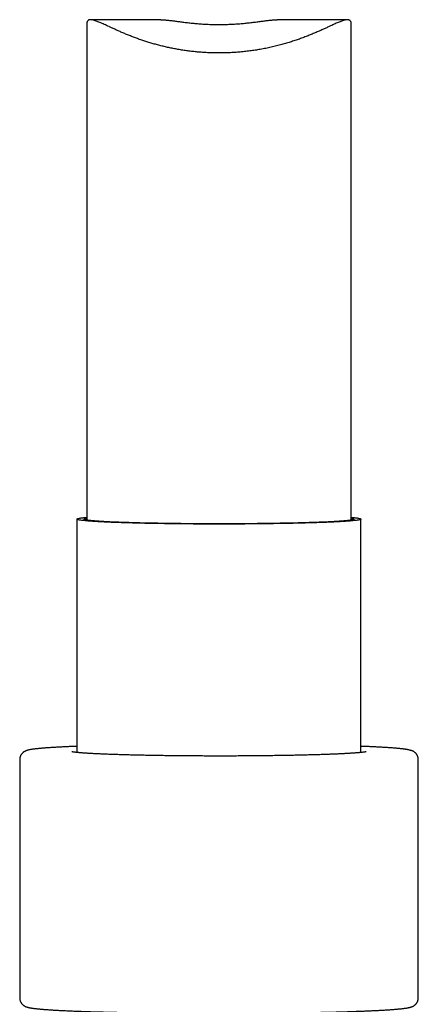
# Model space of a CAD drawing. Header units: millimetres. Extents: x 8 to 785, y 12 to 916.
# Tile 21 of 46: x 315 to 337, y 579 to 635. Entities that reach past the tile are written whole.
import ezdxf

# ---------------------------------------------------------------- set-up
doc = ezdxf.new("R2010")
doc.units = ezdxf.units.MM

msp = doc.modelspace()

# ---------------------------------------------------------------- linework, layer by layer
at = {"color": 7, "linetype": 'Continuous', "lineweight": 30}
for p, q in [((318.631, 634.536), (318.631, 606.496)), ((322.839, 634.827), (318.849, 634.827)), ((333.414, 634.827), (329.425, 634.827)), ((333.631, 606.496), (333.631, 634.535)), ((318.081, 606.549), (318.081, 593.336)), ((334.181, 593.336), (334.181, 606.549)), ((314.831, 592.934), (314.831, 579.442)), ((337.431, 579.442), (337.431, 592.934))]:
    msp.add_line(p, q, dxfattribs=at)
at = {"color": 7, "linetype": 'Continuous', "lineweight": 30, "flags": 128}
for points in [[(326.131, 606.268), (325.921, 606.268), (325.71, 606.268), (325.5, 606.269), (325.29, 606.269), (325.081, 606.27), (324.872, 606.271), (324.664, 606.272), (324.458, 606.274), (324.252, 606.275), (324.048, 606.277), (323.845, 606.279), (323.644, 606.281), (323.444, 606.284), (323.246, 606.286), (323.051, 606.289), (322.857, 606.292), (322.666, 606.295), (322.477, 606.298), (322.29, 606.302), (322.106, 606.305), (321.925, 606.309), (321.747, 606.313), (321.572, 606.317), (321.4, 606.321), (321.231, 606.326), (321.065, 606.33), (320.903, 606.335), (320.745, 606.34), (320.59, 606.345), (320.439, 606.35), (320.292, 606.355), (320.149, 606.361), (320.01, 606.366), (319.875, 606.372), (319.745, 606.378), (319.619, 606.384), (319.497, 606.39), (319.38, 606.396), (319.268, 606.402), (319.16, 606.408), (319.057, 606.415), (318.959, 606.421), (318.866, 606.428), (318.777, 606.434), (318.694, 606.441), (318.616, 606.448), (318.543, 606.455), (318.475, 606.462), (318.413, 606.469), (318.356, 606.476), (318.304, 606.483), (318.257, 606.49), (318.216, 606.497), (318.18, 606.505), (318.15, 606.512), (318.125, 606.519), (318.106, 606.527), (318.092, 606.534), (318.084, 606.541), (318.081, 606.549), (318.084, 606.556), (318.092, 606.563), (318.106, 606.571), (318.125, 606.578), (318.15, 606.585), (318.18, 606.593), (318.216, 606.6), (318.257, 606.607), (318.304, 606.614), (318.356, 606.621), (318.413, 606.628), (318.475, 606.635), (318.543, 606.642), (318.616, 606.649), (318.631, 606.651)], [(326.131, 606.282), (325.931, 606.282), (325.731, 606.282), (325.531, 606.283), (325.332, 606.283), (325.133, 606.284), (324.935, 606.285), (324.737, 606.286), (324.541, 606.288), (324.345, 606.289), (324.151, 606.291), (323.959, 606.293), (323.767, 606.295), (323.578, 606.297), (323.39, 606.299), (323.204, 606.302), (323.02, 606.305), (322.838, 606.308), (322.658, 606.311), (322.481, 606.314), (322.306, 606.317), (322.134, 606.321), (321.965, 606.325), (321.798, 606.329), (321.635, 606.333), (321.474, 606.337), (321.317, 606.341), (321.163, 606.346), (321.012, 606.35), (320.865, 606.355), (320.722, 606.36), (320.582, 606.365), (320.446, 606.37), (320.314, 606.375), (320.186, 606.381), (320.062, 606.386), (319.942, 606.392), (319.827, 606.397), (319.716, 606.403), (319.609, 606.409), (319.506, 606.415), (319.408, 606.421), (319.315, 606.427), (319.227, 606.434), (319.143, 606.44), (319.064, 606.446), (318.989, 606.453), (318.92, 606.46), (318.856, 606.466), (318.796, 606.473), (318.742, 606.48), (318.693, 606.486), (318.649, 606.493), (318.609, 606.5), (318.576, 606.507), (318.547, 606.514), (318.523, 606.521), (318.505, 606.528), (318.492, 606.535), (318.484, 606.542), (318.481, 606.549), (318.484, 606.556), (318.492, 606.563), (318.505, 606.57), (318.523, 606.577), (318.547, 606.584), (318.576, 606.59), (318.609, 606.597), (318.631, 606.601)], [(333.631, 606.651), (333.647, 606.649), (333.72, 606.642), (333.787, 606.635), (333.85, 606.628), (333.907, 606.621), (333.959, 606.614), (334.005, 606.607), (334.047, 606.6), (334.082, 606.593), (334.112, 606.585), (334.137, 606.578), (334.157, 606.571), (334.17, 606.563), (334.179, 606.556), (334.181, 606.549), (334.179, 606.541), (334.17, 606.534), (334.157, 606.527), (334.137, 606.519), (334.112, 606.512), (334.082, 606.505), (334.047, 606.497), (334.005, 606.49), (333.959, 606.483), (333.907, 606.476), (333.85, 606.469), (333.787, 606.462), (333.72, 606.455), (333.647, 606.448), (333.569, 606.441), (333.485, 606.434), (333.397, 606.428), (333.304, 606.421), (333.206, 606.415), (333.103, 606.408), (332.995, 606.402), (332.883, 606.396), (332.766, 606.39), (332.644, 606.384), (332.518, 606.378), (332.387, 606.372), (332.253, 606.366), (332.114, 606.361), (331.971, 606.355), (331.824, 606.35), (331.673, 606.345), (331.518, 606.34), (331.359, 606.335), (331.197, 606.33), (331.032, 606.326), (330.863, 606.321), (330.691, 606.317), (330.516, 606.313), (330.337, 606.309), (330.156, 606.305), (329.972, 606.302), (329.786, 606.298), (329.597, 606.295), (329.406, 606.292), (329.212, 606.289), (329.016, 606.286), (328.818, 606.284), (328.619, 606.281), (328.418, 606.279), (328.215, 606.277), (328.011, 606.275), (327.805, 606.274), (327.598, 606.272), (327.391, 606.271), (327.182, 606.27), (326.973, 606.269), (326.763, 606.269), (326.553, 606.268), (326.342, 606.268), (326.131, 606.268)], [(333.631, 606.601), (333.653, 606.597), (333.687, 606.59), (333.716, 606.584), (333.739, 606.577), (333.758, 606.57), (333.771, 606.563), (333.779, 606.556), (333.781, 606.549), (333.779, 606.542), (333.771, 606.535), (333.758, 606.528), (333.739, 606.521), (333.716, 606.514), (333.687, 606.507), (333.653, 606.5), (333.614, 606.493), (333.57, 606.486), (333.521, 606.48), (333.466, 606.473), (333.407, 606.466), (333.343, 606.46), (333.273, 606.453), (333.199, 606.446), (333.12, 606.44), (333.036, 606.434), (332.948, 606.427), (332.854, 606.421), (332.756, 606.415), (332.654, 606.409), (332.547, 606.403), (332.436, 606.397), (332.32, 606.392), (332.2, 606.386), (332.077, 606.381), (331.948, 606.375), (331.816, 606.37), (331.68, 606.365), (331.541, 606.36), (331.397, 606.355), (331.25, 606.35), (331.1, 606.346), (330.946, 606.341), (330.788, 606.337), (330.628, 606.333), (330.464, 606.329), (330.298, 606.325), (330.128, 606.321), (329.956, 606.317), (329.782, 606.314), (329.604, 606.311), (329.425, 606.308), (329.243, 606.305), (329.059, 606.302), (328.873, 606.299), (328.685, 606.297), (328.495, 606.295), (328.304, 606.293), (328.111, 606.291), (327.917, 606.289), (327.722, 606.288), (327.525, 606.286), (327.328, 606.285), (327.13, 606.284), (326.931, 606.283), (326.732, 606.283), (326.532, 606.282), (326.332, 606.282), (326.131, 606.282)]]:
    msp.add_lwpolyline(points, dxfattribs=at)
at = {"color": 7, "linetype": 'Continuous', "lineweight": 30}
for points, knots in [([(333.631, 634.535), (333.631, 634.545), (333.631, 634.579), (333.627, 634.628), (333.616, 634.682), (333.599, 634.727), (333.576, 634.763), (333.547, 634.791), (333.511, 634.811), (333.469, 634.823), (333.42, 634.828), (333.364, 634.825), (333.299, 634.814), (333.224, 634.795), (333.139, 634.768), (333.046, 634.734), (332.945, 634.694), (332.836, 634.647), (332.718, 634.595), (332.594, 634.538), (332.45, 634.472), (332.287, 634.396), (332.101, 634.311), (331.905, 634.222), (331.696, 634.131), (331.477, 634.037), (331.245, 633.943), (331.004, 633.848), (330.755, 633.756), (330.499, 633.666), (330.237, 633.58), (329.967, 633.497), (329.686, 633.417), (329.395, 633.341), (329.094, 633.27), (328.786, 633.204), (328.479, 633.146), (328.175, 633.096), (327.875, 633.054), (327.57, 633.018), (327.259, 632.988), (326.943, 632.965), (326.62, 632.95), (326.296, 632.942), (325.985, 632.942), (325.689, 632.948), (325.409, 632.961), (325.129, 632.978), (324.848, 633.002), (324.567, 633.032), (324.287, 633.068), (324.009, 633.109), (323.738, 633.155), (323.473, 633.205), (323.215, 633.26), (322.962, 633.319), (322.711, 633.382), (322.464, 633.449), (322.221, 633.52), (321.984, 633.594), (321.747, 633.672), (321.512, 633.754), (321.28, 633.84), (321.055, 633.928), (320.836, 634.016), (320.625, 634.105), (320.421, 634.194), (320.225, 634.282), (320.05, 634.362), (319.895, 634.434), (319.756, 634.498), (319.624, 634.559), (319.498, 634.615), (319.38, 634.668), (319.268, 634.714), (319.164, 634.754), (319.077, 634.784), (319.005, 634.804), (318.945, 634.818), (318.89, 634.826), (318.839, 634.828), (318.794, 634.823), (318.754, 634.812), (318.72, 634.794), (318.692, 634.769), (318.669, 634.736), (318.652, 634.697), (318.64, 634.65), (318.633, 634.597), (318.632, 634.556), (318.632, 634.536)], [0, 0, 0, 0, 0.003598, 0.012776, 0.021955, 0.030887, 0.039818, 0.048832, 0.057846, 0.067105, 0.076364, 0.085701, 0.095038, 0.105427, 0.115816, 0.126286, 0.136757, 0.147448, 0.158139, 0.168893, 0.179648, 0.193141, 0.20666, 0.220252, 0.233868, 0.247751, 0.261659, 0.275639, 0.289643, 0.303231, 0.316843, 0.330527, 0.344236, 0.358239, 0.372272, 0.386394, 0.400548, 0.413518, 0.426514, 0.43959, 0.452695, 0.466122, 0.479581, 0.493135, 0.506722, 0.518426, 0.53013, 0.541918, 0.553706, 0.565751, 0.577797, 0.589928, 0.60206, 0.613799, 0.625537, 0.637348, 0.649159, 0.661184, 0.673209, 0.685303, 0.697397, 0.710288, 0.723179, 0.736149, 0.749118, 0.76233, 0.775542, 0.78884, 0.802138, 0.813051, 0.823963, 0.834934, 0.845904, 0.857078, 0.868252, 0.87951, 0.890769, 0.899112, 0.907455, 0.915846, 0.924238, 0.932797, 0.941357, 0.949983, 0.958608, 0.966955, 0.975301, 0.983715, 0.992129, 1, 1, 1, 1]), ([(322.839, 634.826), (322.851, 634.826), (322.886, 634.826), (322.948, 634.824), (323.022, 634.82), (323.102, 634.813), (323.185, 634.805), (323.273, 634.796), (323.365, 634.785), (323.462, 634.773), (323.563, 634.76), (323.668, 634.746), (323.779, 634.731), (323.896, 634.716), (324.019, 634.7), (324.146, 634.684), (324.277, 634.668), (324.413, 634.653), (324.552, 634.638), (324.695, 634.623), (324.841, 634.61), (324.988, 634.598), (325.138, 634.587), (325.29, 634.577), (325.445, 634.569), (325.602, 634.562), (325.762, 634.557), (325.924, 634.554), (326.082, 634.553), (326.238, 634.553), (326.391, 634.555), (326.544, 634.559), (326.697, 634.564), (326.851, 634.571), (327.005, 634.579), (327.157, 634.589), (327.307, 634.6), (327.452, 634.613), (327.593, 634.626), (327.732, 634.64), (327.87, 634.655), (328.006, 634.671), (328.14, 634.687), (328.271, 634.703), (328.397, 634.72), (328.52, 634.736), (328.638, 634.752), (328.752, 634.767), (328.863, 634.781), (328.969, 634.793), (329.072, 634.805), (329.169, 634.814), (329.26, 634.821), (329.342, 634.825), (329.396, 634.827), (329.422, 634.827), (329.425, 634.827)], [0, 0, 0, 0, 0.010132, 0.027185, 0.044238, 0.061372, 0.078506, 0.095743, 0.11298, 0.130528, 0.148076, 0.165726, 0.183377, 0.202178, 0.22098, 0.239903, 0.258827, 0.278136, 0.297444, 0.316886, 0.336328, 0.35571, 0.375092, 0.394614, 0.414135, 0.4341, 0.454065, 0.474186, 0.494308, 0.51326, 0.532212, 0.551298, 0.570383, 0.589888, 0.609392, 0.629039, 0.648687, 0.667601, 0.686515, 0.705556, 0.724597, 0.744032, 0.763468, 0.783038, 0.802609, 0.821968, 0.841327, 0.860823, 0.880318, 0.900255, 0.920192, 0.940289, 0.960386, 0.979239, 0.998092, 1, 1, 1, 1]), ([(318.081, 593.685), (318.045, 593.684), (317.962, 593.681), (317.835, 593.676), (317.702, 593.67), (317.571, 593.664), (317.444, 593.658), (317.319, 593.652), (317.198, 593.646), (317.08, 593.64), (316.966, 593.634), (316.854, 593.628), (316.746, 593.621), (316.642, 593.615), (316.54, 593.608), (316.442, 593.602), (316.348, 593.595), (316.257, 593.588), (316.169, 593.581), (316.085, 593.574), (316.004, 593.567), (315.926, 593.56), (315.852, 593.552), (315.781, 593.545), (315.713, 593.537), (315.648, 593.529), (315.585, 593.521), (315.525, 593.512), (315.467, 593.503), (315.41, 593.492), (315.35, 593.48), (315.297, 593.467), (315.253, 593.454), (315.219, 593.443), (315.189, 593.432), (315.162, 593.421), (315.136, 593.408), (315.111, 593.395), (315.086, 593.381), (315.062, 593.365), (315.038, 593.348), (315.014, 593.328), (314.99, 593.307), (314.967, 593.283), (314.944, 593.256), (314.923, 593.227), (314.902, 593.194), (314.882, 593.157), (314.864, 593.116), (314.85, 593.072), (314.839, 593.027), (314.833, 592.982), (314.831, 592.95), (314.831, 592.934), (314.831, 592.934)], [0, 0, 0, 0, 0.019957, 0.045551, 0.071155, 0.09677, 0.122397, 0.148037, 0.173691, 0.199363, 0.225054, 0.250767, 0.276504, 0.30227, 0.328069, 0.353907, 0.37979, 0.405725, 0.431724, 0.457799, 0.483966, 0.510245, 0.536665, 0.563263, 0.590089, 0.617215, 0.64475, 0.672857, 0.701809, 0.732091, 0.764693, 0.801942, 0.823244, 0.841214, 0.856288, 0.869194, 0.880473, 0.890515, 0.899606, 0.907965, 0.915762, 0.923138, 0.930205, 0.937055, 0.943762, 0.950382, 0.956954, 0.964223, 0.971453, 0.978626, 0.985733, 0.992768, 0.999728, 1, 1, 1, 1]), ([(334.481, 593.378), (334.481, 593.378), (334.481, 593.378), (334.478, 593.378), (334.471, 593.376), (334.46, 593.374), (334.445, 593.371), (334.425, 593.367), (334.401, 593.363), (334.372, 593.359), (334.339, 593.354), (334.3, 593.349), (334.257, 593.344), (334.21, 593.339), (334.158, 593.333), (334.102, 593.328), (334.041, 593.322), (333.977, 593.317), (333.908, 593.311), (333.835, 593.306), (333.758, 593.3), (333.678, 593.295), (333.594, 593.289), (333.505, 593.284), (333.414, 593.278), (333.318, 593.273), (333.219, 593.268), (333.117, 593.262), (333.011, 593.257), (332.902, 593.252), (332.79, 593.247), (332.674, 593.242), (332.555, 593.237), (332.433, 593.233), (332.308, 593.228), (332.18, 593.223), (332.049, 593.219), (331.915, 593.214), (331.779, 593.21), (331.639, 593.206), (331.498, 593.202), (331.353, 593.198), (331.206, 593.194), (331.057, 593.19), (330.905, 593.186), (330.751, 593.183), (330.595, 593.179), (330.436, 593.176), (330.276, 593.173), (330.114, 593.17), (329.949, 593.167), (329.783, 593.164), (329.615, 593.161), (329.446, 593.159), (329.275, 593.156), (329.102, 593.154), (328.928, 593.152), (328.753, 593.15), (328.576, 593.148), (328.399, 593.146), (328.22, 593.145), (328.04, 593.143), (327.859, 593.142), (327.678, 593.14), (327.495, 593.139), (327.312, 593.138), (327.129, 593.137), (326.945, 593.137), (326.761, 593.136), (326.576, 593.136), (326.391, 593.136), (326.243, 593.135), (326.124, 593.135), (326.005, 593.135), (325.849, 593.136), (325.664, 593.136), (325.48, 593.136), (325.295, 593.137), (325.111, 593.138), (324.928, 593.138), (324.745, 593.139), (324.563, 593.141), (324.381, 593.142), (324.201, 593.143), (324.021, 593.145), (323.842, 593.146), (323.665, 593.148), (323.488, 593.15), (323.313, 593.152), (323.139, 593.154), (322.967, 593.157), (322.796, 593.159), (322.627, 593.162), (322.459, 593.164), (322.293, 593.167), (322.129, 593.17), (321.967, 593.173), (321.807, 593.177), (321.649, 593.18), (321.493, 593.183), (321.339, 593.187), (321.187, 593.191), (321.038, 593.194), (320.891, 593.198), (320.747, 593.202), (320.606, 593.206), (320.467, 593.211), (320.33, 593.215), (320.197, 593.219), (320.066, 593.224), (319.939, 593.228), (319.814, 593.233), (319.692, 593.238), (319.574, 593.243), (319.458, 593.248), (319.346, 593.253), (319.237, 593.258), (319.131, 593.263), (319.029, 593.268), (318.931, 593.274), (318.836, 593.279), (318.744, 593.284), (318.656, 593.29), (318.572, 593.296), (318.492, 593.301), (318.415, 593.307), (318.342, 593.312), (318.274, 593.318), (318.209, 593.323), (318.149, 593.329), (318.092, 593.335), (318.041, 593.34), (317.993, 593.345), (317.95, 593.351), (317.912, 593.356), (317.878, 593.361), (317.849, 593.365), (317.826, 593.369), (317.808, 593.373), (317.795, 593.375), (317.787, 593.377), (317.782, 593.378), (317.782, 593.378), (317.782, 593.378)], [0, 0, 0, 0, 0.0017605, 0.0060776, 0.0107594, 0.0158023, 0.0211906, 0.0268983, 0.0328921, 0.0391351, 0.0455901, 0.0522224, 0.0590009, 0.0658993, 0.0728954, 0.0799713, 0.0871123, 0.0943067, 0.101545, 0.1088196, 0.1161245, 0.1234547, 0.1308062, 0.1381758, 0.1455606, 0.1529586, 0.1603678, 0.1677869, 0.1752144, 0.1826492, 0.1900906, 0.1975376, 0.2049897, 0.2124462, 0.2199067, 0.2273707, 0.2348379, 0.2423079, 0.2497804, 0.2572552, 0.2647321, 0.2722109, 0.2796914, 0.2871734, 0.2946569, 0.3021416, 0.3096275, 0.3171145, 0.3246024, 0.3320912, 0.3395809, 0.3470713, 0.3545624, 0.3620542, 0.3695465, 0.3770394, 0.3845327, 0.3920265, 0.3995207, 0.4070153, 0.4145102, 0.4220054, 0.4295008, 0.4369966, 0.4444925, 0.4519886, 0.4594849, 0.4669813, 0.4744778, 0.4819745, 0.4894712, 0.4969679, 0.5000002, 0.5039456, 0.5114422, 0.518939, 0.5264357, 0.5339324, 0.5414289, 0.5489254, 0.5564217, 0.5639179, 0.5714138, 0.5789096, 0.5864051, 0.5939004, 0.6013954, 0.6088901, 0.6163844, 0.6238783, 0.6313718, 0.6388648, 0.6463573, 0.6538492, 0.6613405, 0.6688312, 0.6763212, 0.6838103, 0.6912986, 0.698786, 0.7062723, 0.7137576, 0.7212416, 0.7287243, 0.7362055, 0.7436851, 0.7511629, 0.7586388, 0.7661126, 0.7735839, 0.7810527, 0.7885185, 0.795981, 0.8034399, 0.8108947, 0.8183449, 0.8257898, 0.8332289, 0.8406613, 0.848086, 0.8555019, 0.8629077, 0.8703018, 0.8776822, 0.8850467, 0.8923923, 0.8997157, 0.9070126, 0.9142777, 0.9215045, 0.9286847, 0.935808, 0.9428613, 0.9498282, 0.9566879, 0.9634145, 0.9699761, 0.9763342, 0.9824442, 0.9876242, 0.9924778, 0.9969847, 1, 1, 1, 1]), ([(337.431, 592.934), (337.431, 592.937), (337.432, 592.954), (337.429, 592.987), (337.423, 593.032), (337.412, 593.074), (337.399, 593.115), (337.383, 593.153), (337.364, 593.189), (337.344, 593.221), (337.322, 593.251), (337.3, 593.278), (337.277, 593.303), (337.253, 593.324), (337.23, 593.344), (337.206, 593.361), (337.183, 593.377), (337.159, 593.391), (337.135, 593.404), (337.111, 593.416), (337.085, 593.427), (337.058, 593.438), (337.028, 593.448), (336.994, 593.459), (336.952, 593.471), (336.901, 593.483), (336.844, 593.494), (336.786, 593.504), (336.726, 593.514), (336.664, 593.523), (336.598, 593.531), (336.53, 593.539), (336.459, 593.547), (336.386, 593.555), (336.309, 593.562), (336.229, 593.57), (336.146, 593.577), (336.06, 593.584), (335.971, 593.591), (335.878, 593.598), (335.781, 593.604), (335.682, 593.611), (335.579, 593.618), (335.472, 593.624), (335.363, 593.63), (335.25, 593.637), (335.134, 593.643), (335.014, 593.649), (334.892, 593.655), (334.766, 593.661), (334.637, 593.667), (334.505, 593.672), (334.37, 593.678), (334.262, 593.682), (334.198, 593.685), (334.181, 593.685)], [0, 0, 0, 0, 0.001264, 0.008137, 0.014946, 0.021698, 0.028403, 0.035072, 0.041718, 0.048358, 0.055014, 0.061722, 0.068531, 0.075504, 0.08272, 0.090276, 0.098286, 0.106888, 0.116252, 0.126589, 0.138178, 0.151401, 0.166822, 0.185348, 0.208627, 0.240083, 0.273347, 0.303369, 0.331655, 0.361612, 0.39032, 0.418227, 0.445601, 0.472601, 0.499324, 0.525838, 0.55219, 0.578413, 0.604532, 0.630566, 0.656531, 0.682437, 0.708294, 0.73411, 0.759889, 0.785638, 0.811361, 0.83706, 0.862738, 0.888399, 0.914045, 0.939676, 0.965294, 0.990902, 1, 1, 1, 1]), ([(314.832, 579.442), (314.832, 579.439), (314.831, 579.421), (314.834, 579.389), (314.84, 579.344), (314.85, 579.302), (314.864, 579.261), (314.88, 579.223), (314.898, 579.187), (314.919, 579.155), (314.94, 579.125), (314.963, 579.098), (314.986, 579.073), (315.009, 579.052), (315.033, 579.032), (315.056, 579.015), (315.08, 578.999), (315.104, 578.985), (315.127, 578.972), (315.152, 578.96), (315.177, 578.949), (315.205, 578.938), (315.234, 578.927), (315.269, 578.917), (315.311, 578.905), (315.362, 578.893), (315.419, 578.882), (315.477, 578.872), (315.536, 578.862), (315.599, 578.853), (315.665, 578.845), (315.733, 578.837), (315.804, 578.829), (315.877, 578.821), (315.954, 578.814), (316.033, 578.806), (316.116, 578.799), (316.203, 578.792), (316.292, 578.785), (316.385, 578.778), (316.481, 578.772), (316.581, 578.765), (316.684, 578.758), (316.79, 578.752), (316.9, 578.746), (317.013, 578.739), (317.129, 578.733), (317.249, 578.727), (317.371, 578.721), (317.497, 578.715), (317.626, 578.709), (317.758, 578.704), (317.893, 578.698), (318.031, 578.692), (318.172, 578.687), (318.316, 578.682), (318.462, 578.676), (318.612, 578.671), (318.764, 578.666), (318.919, 578.661), (319.076, 578.656), (319.237, 578.652), (319.399, 578.647), (319.564, 578.643), (319.732, 578.638), (319.902, 578.634), (320.074, 578.63), (320.249, 578.626), (320.425, 578.622), (320.604, 578.618), (320.785, 578.614), (320.967, 578.611), (321.152, 578.608), (321.338, 578.604), (321.526, 578.601), (321.716, 578.598), (321.908, 578.595), (322.101, 578.592), (322.295, 578.59), (322.491, 578.587), (322.689, 578.585), (322.887, 578.583), (323.087, 578.58), (323.288, 578.578), (323.49, 578.577), (323.693, 578.575), (323.897, 578.573), (324.101, 578.572), (324.307, 578.571), (324.513, 578.569), (324.719, 578.568), (324.926, 578.567), (325.134, 578.567), (325.342, 578.566), (325.55, 578.566), (325.759, 578.565), (325.967, 578.565), (326.176, 578.565), (326.385, 578.565), (326.593, 578.565), (326.802, 578.566), (327.01, 578.566), (327.218, 578.567), (327.425, 578.568), (327.632, 578.569), (327.839, 578.57), (328.044, 578.571), (328.25, 578.572), (328.454, 578.574), (328.657, 578.576), (328.86, 578.577), (329.061, 578.579), (329.262, 578.581), (329.461, 578.583), (329.659, 578.586), (329.856, 578.588), (330.051, 578.591), (330.245, 578.594), (330.437, 578.596), (330.628, 578.599), (330.817, 578.602), (331.005, 578.606), (331.19, 578.609), (331.374, 578.612), (331.556, 578.616), (331.736, 578.62), (331.913, 578.624), (332.089, 578.628), (332.263, 578.632), (332.434, 578.636), (332.603, 578.64), (332.769, 578.645), (332.933, 578.649), (333.095, 578.654), (333.254, 578.658), (333.41, 578.663), (333.564, 578.668), (333.715, 578.673), (333.863, 578.679), (334.009, 578.684), (334.151, 578.689), (334.291, 578.695), (334.427, 578.7), (334.561, 578.706), (334.692, 578.712), (334.819, 578.718), (334.943, 578.724), (335.064, 578.73), (335.182, 578.736), (335.297, 578.742), (335.408, 578.748), (335.516, 578.755), (335.621, 578.761), (335.722, 578.768), (335.82, 578.774), (335.915, 578.781), (336.006, 578.788), (336.094, 578.795), (336.178, 578.802), (336.259, 578.809), (336.337, 578.816), (336.411, 578.824), (336.482, 578.831), (336.55, 578.839), (336.615, 578.847), (336.677, 578.855), (336.737, 578.864), (336.795, 578.873), (336.853, 578.884), (336.913, 578.896), (336.965, 578.909), (337.01, 578.922), (337.043, 578.933), (337.073, 578.944), (337.101, 578.955), (337.127, 578.968), (337.152, 578.981), (337.177, 578.995), (337.201, 579.011), (337.225, 579.028), (337.249, 579.048), (337.272, 579.069), (337.296, 579.093), (337.318, 579.119), (337.34, 579.149), (337.361, 579.182), (337.381, 579.219), (337.399, 579.26), (337.413, 579.304), (337.424, 579.349), (337.43, 579.394), (337.432, 579.426), (337.431, 579.442), (337.431, 579.442)], [0, 0, 0, 0, 0.000299, 0.00193, 0.003544, 0.005145, 0.006736, 0.008317, 0.009893, 0.011468, 0.013046, 0.014637, 0.016252, 0.017906, 0.019617, 0.021409, 0.023308, 0.025348, 0.027569, 0.030021, 0.032769, 0.035905, 0.039562, 0.043955, 0.049476, 0.056936, 0.064824, 0.071944, 0.078652, 0.085756, 0.092565, 0.099183, 0.105675, 0.112077, 0.118415, 0.124703, 0.130952, 0.137171, 0.143365, 0.149539, 0.155697, 0.16184, 0.167972, 0.174094, 0.180208, 0.186315, 0.192415, 0.198509, 0.204599, 0.210684, 0.216766, 0.222845, 0.22892, 0.234993, 0.241063, 0.247132, 0.253198, 0.259263, 0.265326, 0.271388, 0.277448, 0.283507, 0.289566, 0.295623, 0.301679, 0.307734, 0.313789, 0.319843, 0.325896, 0.331949, 0.338001, 0.344052, 0.350103, 0.356154, 0.362204, 0.368254, 0.374304, 0.380353, 0.386402, 0.392451, 0.398499, 0.404547, 0.410595, 0.416643, 0.42269, 0.428738, 0.434785, 0.440832, 0.446879, 0.452926, 0.458973, 0.46502, 0.471066, 0.477113, 0.48316, 0.489206, 0.495253, 0.501299, 0.507345, 0.513392, 0.519438, 0.525485, 0.531531, 0.537578, 0.543625, 0.549671, 0.555718, 0.561765, 0.567812, 0.573859, 0.579907, 0.585954, 0.592002, 0.598049, 0.604097, 0.610146, 0.616194, 0.622243, 0.628291, 0.634341, 0.64039, 0.64644, 0.65249, 0.658541, 0.664592, 0.670644, 0.676696, 0.682748, 0.688802, 0.694855, 0.70091, 0.706965, 0.713021, 0.719078, 0.725136, 0.731195, 0.737255, 0.743317, 0.74938, 0.755444, 0.76151, 0.767578, 0.773648, 0.77972, 0.785794, 0.791872, 0.797952, 0.804037, 0.810125, 0.816218, 0.822315, 0.828419, 0.83453, 0.840648, 0.846776, 0.852914, 0.859065, 0.86523, 0.871414, 0.87762, 0.883852, 0.890118, 0.896425, 0.902787, 0.909221, 0.915751, 0.922416, 0.929282, 0.936464, 0.944196, 0.953029, 0.958081, 0.962343, 0.965918, 0.968978, 0.971653, 0.974035, 0.976191, 0.978173, 0.980023, 0.981772, 0.983448, 0.985072, 0.986663, 0.988233, 0.989791, 0.991515, 0.99323, 0.994931, 0.996616, 0.998285, 0.999935, 1, 1, 1, 1])]:
    msp.add_open_spline(points, degree=3, knots=knots, dxfattribs=at)

doc.saveas('drawing.dxf')
